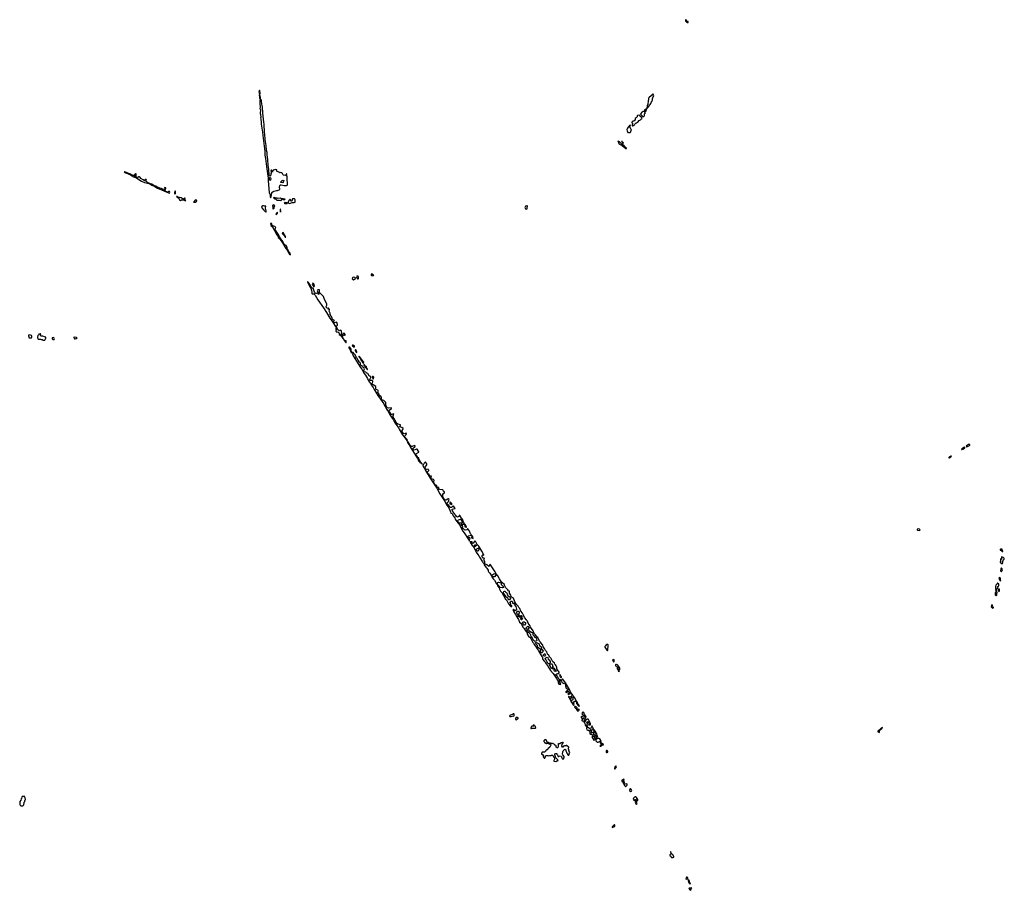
# Model space of a CAD drawing. Extents: x 2701205 to 2963787, y 496209 to 720276.
# Tile 138 of 154: x 2832560 to 2867129, y 607330 to 637910. Entities that reach past the tile are written whole.
import ezdxf

# ---------------------------------------------------------------- set-up
doc = ezdxf.new("R2010")
doc.units = 0

msp = doc.modelspace()

# ---------------------------------------------------------------- linework, layer by layer
at = {"layer": '0CON05XD'}
for points in [[(2856025, 637810), (2856025, 637842), (2856015, 637850), (2855982, 637852), (2855955, 637900), (2855945, 637910), (2855935, 637910), (2855930, 637895), (2855940, 637885), (2855942, 637842), (2855955, 637830), (2855978, 637828), (2855995, 637810), (2856025, 637810)], [(2841005, 635142), (2841012, 635148), (2841013, 635175), (2840996, 635255), (2841006, 635325), (2840988, 635425), (2840975, 635438), (2840961, 635359), (2840975, 635305), (2840964, 635255), (2840980, 635225), (2840980, 635155), (2840993, 635143), (2841005, 635142)], [(2841375, 631670), (2841392, 631695), (2841411, 631815), (2841418, 631842), (2841427, 631853), (2841485, 631891), (2841535, 631894), (2841575, 631907), (2841615, 631908), (2841688, 631942), (2841695, 631965), (2841687, 632025), (2841695, 632088), (2841705, 632104), (2841745, 632105), (2841845, 632088), (2841925, 632083), (2841954, 632095), (2841959, 632105), (2841962, 632205), (2841954, 632265), (2841956, 632385), (2841945, 632416), (2841920, 632455), (2841935, 632470), (2841935, 632490), (2841925, 632490), (2841918, 632472), (2841885, 632440), (2841825, 632448), (2841795, 632470), (2841790, 632505), (2841765, 632530), (2841715, 632538), (2841695, 632530), (2841685, 632532), (2841665, 632552), (2841605, 632580), (2841593, 632593), (2841588, 632635), (2841582, 632642), (2841535, 632650), (2841515, 632630), (2841498, 632632), (2841465, 632618), (2841440, 632605), (2841440, 632565), (2841435, 632560), (2841420, 632575), (2841400, 632625), (2841385, 632622), (2841381, 632615), (2841392, 632582), (2841392, 632515), (2841377, 632485), (2841378, 632452), (2841367, 632433), (2841343, 632413), (2841329, 632419), (2841320, 632445), (2841303, 632655), (2841280, 632805), (2841284, 632855), (2841274, 632934), (2841275, 632995), (2841249, 633165), (2841244, 633245), (2841222, 633315), (2841214, 633485), (2841180, 633705), (2841168, 633892), (2841157, 633947), (2841159, 634029), (2841143, 634155), (2841143, 634243), (2841129, 634305), (2841113, 634525), (2841095, 634625), (2841083, 634853), (2841064, 634945), (2841055, 635055), (2841045, 635088), (2841025, 635110), (2841005, 635112), (2840993, 635077), (2840993, 634963), (2841005, 634835), (2840996, 634786), (2841012, 634745), (2841008, 634615), (2841016, 634576), (2841021, 634485), (2841016, 634455), (2841028, 634418), (2841041, 634315), (2841042, 634245), (2841059, 634095), (2841086, 633965), (2841092, 633845), (2841162, 633275), (2841168, 633155), (2841192, 633035), (2841220, 632755), (2841288, 632345), (2841286, 632255), (2841324, 631835), (2841338, 631778), (2841353, 631753), (2841354, 631684), (2841365, 631670), (2841375, 631670)], [(2854595, 634790), (2854602, 634808), (2854650, 634855), (2854650, 634875), (2854660, 634885), (2854660, 634895), (2854688, 634922), (2854690, 634935), (2854720, 634965), (2854728, 635005), (2854750, 635035), (2854772, 635085), (2854783, 635137), (2854820, 635245), (2854810, 635275), (2854785, 635300), (2854743, 635247), (2854650, 635165), (2854640, 635145), (2854642, 635108), (2854637, 635083), (2854628, 635072), (2854630, 635035), (2854618, 634965), (2854610, 634925), (2854593, 634907), (2854590, 634835), (2854580, 634825), (2854580, 634795), (2854595, 634790)], [(2854535, 634680), (2854558, 634702), (2854560, 634735), (2854570, 634745), (2854568, 634758), (2854555, 634770), (2854545, 634770), (2854535, 634760), (2854515, 634760), (2854500, 634745), (2854500, 634725), (2854490, 634715), (2854512, 634692), (2854525, 634690), (2854535, 634680)], [(2854095, 634180), (2854115, 634190), (2854135, 634210), (2854148, 634212), (2854160, 634245), (2854205, 634290), (2854225, 634290), (2854235, 634300), (2854265, 634310), (2854310, 634365), (2854360, 634395), (2854390, 634425), (2854420, 634435), (2854405, 634473), (2854370, 634500), (2854335, 634540), (2854285, 634556), (2854253, 634547), (2854244, 634535), (2854239, 634501), (2854206, 634464), (2854172, 634445), (2854167, 634403), (2854150, 634365), (2854135, 634350), (2854090, 634345), (2854052, 634305), (2854048, 634295), (2854052, 634282), (2854070, 634275), (2854070, 634225), (2854060, 634215), (2854060, 634195), (2854075, 634180), (2854095, 634180)], [(2854455, 634508), (2854475, 634510), (2854490, 634525), (2854497, 634543), (2854500, 634605), (2854530, 634635), (2854512, 634652), (2854508, 634668), (2854495, 634670), (2854485, 634680), (2854435, 634680), (2854415, 634660), (2854405, 634660), (2854362, 634618), (2854360, 634595), (2854425, 634523), (2854455, 634508)], [(2853945, 633940), (2853955, 633950), (2853995, 633950), (2854008, 633962), (2854017, 633973), (2854020, 634005), (2854040, 634025), (2853988, 634128), (2853972, 634132), (2853960, 634145), (2853978, 634152), (2853998, 634172), (2854000, 634195), (2853992, 634202), (2853975, 634198), (2853963, 634185), (2853948, 634152), (2853925, 634132), (2853896, 634094), (2853878, 634055), (2853882, 634005), (2853895, 633970), (2853915, 633950), (2853935, 633950), (2853945, 633940)], [(2853865, 633383), (2853870, 633385), (2853867, 633395), (2853829, 633419), (2853785, 633480), (2853701, 633541), (2853615, 633618), (2853575, 633646), (2853555, 633650), (2853591, 633561), (2853601, 633551), (2853715, 633486), (2853785, 633430), (2853845, 633390), (2853865, 633383)], [(2853755, 633572), (2853760, 633575), (2853747, 633595), (2853722, 633612), (2853716, 633626), (2853697, 633637), (2853690, 633635), (2853702, 633615), (2853728, 633598), (2853738, 633575), (2853755, 633572)], [(2837815, 631820), (2837826, 631845), (2837815, 631872), (2837802, 631875), (2837765, 631853), (2837690, 631880), (2837674, 631894), (2837658, 631925), (2837688, 631975), (2837690, 631995), (2837685, 632000), (2837645, 632010), (2837640, 632005), (2837633, 631977), (2837650, 631935), (2837636, 631924), (2837615, 631926), (2837526, 631976), (2837479, 631989), (2837370, 632040), (2837345, 632059), (2837307, 632067), (2837195, 632132), (2837152, 632142), (2837125, 632160), (2837064, 632184), (2837000, 632225), (2836997, 632235), (2837009, 632265), (2836995, 632299), (2836975, 632302), (2836961, 632295), (2836954, 632285), (2836953, 632257), (2836945, 632251), (2836890, 632290), (2836815, 632329), (2836787, 632367), (2836758, 632388), (2836745, 632389), (2836705, 632363), (2836613, 632405), (2836602, 632415), (2836605, 632420), (2836638, 632422), (2836650, 632435), (2836653, 632473), (2836645, 632490), (2836635, 632492), (2836608, 632475), (2836580, 632440), (2836545, 632440), (2836459, 632469), (2836426, 632496), (2836355, 632521), (2836310, 632545), (2836245, 632569), (2836235, 632570), (2836232, 632565), (2836281, 632535), (2836452, 632462), (2836564, 632395), (2836675, 632342), (2836835, 632235), (2836941, 632195), (2837052, 632172), (2837130, 632140), (2837200, 632095), (2837300, 632050), (2837394, 631995), (2837615, 631894), (2837782, 631825), (2837815, 631820)], [(2841355, 632264), (2841340, 632275), (2841332, 632312), (2841334, 632356), (2841345, 632378), (2841369, 632359), (2841381, 632335), (2841366, 632274), (2841355, 632264)], [(2841795, 632182), (2841725, 632193), (2841720, 632205), (2841756, 632234), (2841770, 632265), (2841807, 632277), (2841835, 632260), (2841838, 632245), (2841825, 632230), (2841810, 632225), (2841810, 632195), (2841795, 632182)], [(2838015, 631790), (2838027, 631803), (2838032, 631855), (2838032, 631885), (2838025, 631892), (2838012, 631885), (2837992, 631835), (2837993, 631813), (2838002, 631795), (2838015, 631790)], [(2838385, 631550), (2838388, 631555), (2838378, 631558), (2838361, 631595), (2838375, 631650), (2838355, 631642), (2838322, 631615), (2838305, 631610), (2838225, 631647), (2838118, 631678), (2838075, 631700), (2838060, 631700), (2838072, 631685), (2838147, 631637), (2838176, 631585), (2838205, 631556), (2838238, 631582), (2838265, 631588), (2838315, 631582), (2838385, 631550)], [(2838665, 631500), (2838725, 631502), (2838780, 631535), (2838768, 631565), (2838745, 631580), (2838718, 631565), (2838660, 631505), (2838665, 631500)], [(2841725, 631558), (2841735, 631562), (2841758, 631612), (2841775, 631612), (2841802, 631595), (2841825, 631591), (2841865, 631592), (2841872, 631595), (2841875, 631608), (2841813, 631623), (2841755, 631620), (2841715, 631638), (2841625, 631630), (2841595, 631642), (2841535, 631640), (2841525, 631650), (2841515, 631650), (2841510, 631665), (2841495, 631680), (2841488, 631662), (2841470, 631645), (2841512, 631615), (2841545, 631612), (2841588, 631575), (2841635, 631565), (2841686, 631566), (2841725, 631558)], [(2842035, 631456), (2842065, 631462), (2842124, 631486), (2842195, 631488), (2842229, 631501), (2842234, 631515), (2842233, 631555), (2842230, 631585), (2842220, 631610), (2842205, 631617), (2842135, 631618), (2842125, 631600), (2842115, 631540), (2842105, 631532), (2842055, 631598), (2842045, 631598), (2842007, 631563), (2841986, 631505), (2841989, 631479), (2842035, 631456)], [(2841205, 631150), (2841212, 631158), (2841214, 631195), (2841191, 631295), (2841207, 631357), (2841195, 631362), (2841155, 631361), (2841115, 631374), (2841095, 631370), (2841060, 631345), (2841053, 631313), (2841132, 631225), (2841154, 631194), (2841205, 631150)], [(2841465, 631264), (2841488, 631275), (2841500, 631295), (2841495, 631307), (2841473, 631323), (2841479, 631341), (2841517, 631365), (2841495, 631391), (2841475, 631402), (2841443, 631395), (2841430, 631375), (2841448, 631305), (2841445, 631270), (2841465, 631264)], [(2841715, 631150), (2841722, 631205), (2841715, 631250), (2841705, 631250), (2841702, 631225), (2841712, 631202), (2841715, 631150)], [(2841864, 631454), (2841945, 631454), (2841962, 631465), (2841955, 631472), (2841885, 631491), (2841871, 631489), (2841848, 631465), (2841864, 631454)], [(2850345, 631252), (2850373, 631267), (2850382, 631278), (2850380, 631335), (2850390, 631345), (2850390, 631365), (2850365, 631380), (2850355, 631370), (2850315, 631360), (2850290, 631315), (2850314, 631264), (2850345, 631252)], [(2841565, 631060), (2841614, 631115), (2841615, 631140), (2841607, 631147), (2841564, 631105), (2841560, 631065), (2841565, 631060)], [(2842065, 629648), (2842069, 629655), (2842051, 629715), (2842020, 629750), (2841980, 629810), (2841962, 629855), (2841952, 629902), (2841922, 629965), (2841915, 629976), (2841870, 630000), (2841850, 630020), (2841794, 630114), (2841778, 630155), (2841751, 630181), (2841678, 630288), (2841655, 630336), (2841538, 630518), (2841524, 630566), (2841552, 630605), (2841515, 630649), (2841442, 630672), (2841423, 630693), (2841409, 630735), (2841375, 630758), (2841368, 630755), (2841386, 630675), (2841419, 630645), (2841505, 630504), (2841544, 630445), (2841555, 630411), (2841586, 630355), (2841623, 630305), (2841636, 630265), (2841688, 630218), (2841705, 630185), (2841784, 630074), (2841900, 629875), (2841960, 629800), (2841985, 629749), (2842034, 629675), (2842065, 629648)], [(2841895, 630270), (2841900, 630275), (2841880, 630305), (2841878, 630325), (2841860, 630345), (2841845, 630380), (2841805, 630430), (2841785, 630428), (2841780, 630405), (2841840, 630335), (2841865, 630290), (2841885, 630270), (2841895, 630270)], [(2844295, 628770), (2844307, 628783), (2844311, 628799), (2844350, 628825), (2844350, 628845), (2844330, 628860), (2844285, 628867), (2844262, 628858), (2844248, 628845), (2844238, 628805), (2844255, 628780), (2844265, 628780), (2844275, 628770), (2844295, 628770)], [(2844445, 628802), (2844460, 628815), (2844450, 628885), (2844427, 628907), (2844395, 628901), (2844383, 628875), (2844405, 628820), (2844425, 628802), (2844445, 628802)], [(2844985, 628920), (2844990, 628935), (2844975, 628940), (2844945, 628970), (2844935, 628970), (2844925, 628980), (2844900, 628975), (2844900, 628935), (2844915, 628920), (2844985, 628920)], [(2844015, 626562), (2844026, 626574), (2844026, 626625), (2844014, 626634), (2843974, 626644), (2843951, 626661), (2843945, 626689), (2843928, 626698), (2843898, 626775), (2843901, 626805), (2843910, 626820), (2843945, 626836), (2843968, 626825), (2843984, 626826), (2843991, 626835), (2843989, 626855), (2843961, 626891), (2843945, 626898), (2843885, 626846), (2843865, 626843), (2843850, 626850), (2843844, 626864), (2843848, 626875), (2843874, 626905), (2843872, 626915), (2843854, 626935), (2843853, 626975), (2843842, 626995), (2843835, 627002), (2843785, 626984), (2843760, 626990), (2843732, 627022), (2843682, 627122), (2843685, 627155), (2843714, 627185), (2843723, 627205), (2843691, 627271), (2843675, 627288), (2843617, 627263), (2843593, 627263), (2843581, 627271), (2843577, 627285), (2843582, 627308), (2843618, 627345), (2843585, 627351), (2843545, 627379), (2843519, 627465), (2843456, 627554), (2843458, 627605), (2843424, 627675), (2843440, 627715), (2843438, 627725), (2843425, 627740), (2843400, 627735), (2843400, 627755), (2843410, 627765), (2843405, 627780), (2843395, 627780), (2843385, 627770), (2843355, 627777), (2843318, 627815), (2843322, 627838), (2843349, 627881), (2843341, 627925), (2843259, 628085), (2843222, 628185), (2843152, 628255), (2843091, 628331), (2843081, 628375), (2843090, 628420), (2843065, 628424), (2843022, 628418), (2843012, 628408), (2843006, 628385), (2843010, 628360), (2843039, 628345), (2843067, 628307), (2843072, 628275), (2843066, 628254), (2843055, 628252), (2843045, 628260), (2843038, 628285), (2843024, 628304), (2843005, 628304), (2842965, 628288), (2842945, 628289), (2842910, 628335), (2842872, 628445), (2842802, 628502), (2842772, 628572), (2842741, 628611), (2842725, 628647), (2842706, 628666), (2842665, 628710), (2842664, 628696), (2842722, 628582), (2842741, 628531), (2842776, 628476), (2842810, 628395), (2842811, 628335), (2842818, 628315), (2842813, 628293), (2842832, 628282), (2842886, 628276), (2842929, 628239), (2843025, 628075), (2843227, 627787), (2843334, 627624), (2843449, 627429), (2843520, 627330), (2843670, 627095), (2843669, 627075), (2843655, 627058), (2843654, 627045), (2843666, 627025), (2843663, 626975), (2843672, 626955), (2843695, 626940), (2843735, 626942), (2843765, 626918), (2843777, 626895), (2843774, 626854), (2843837, 626817), (2843905, 626717), (2843923, 626703), (2843935, 626668), (2843995, 626580), (2844015, 626562)], [(2842885, 628522), (2842910, 628545), (2842910, 628555), (2842885, 628628), (2842875, 628642), (2842855, 628650), (2842832, 628605), (2842871, 628551), (2842875, 628530), (2842885, 628522)], [(2832975, 626740), (2832987, 626763), (2832990, 626785), (2832987, 626797), (2832970, 626815), (2832905, 626837), (2832874, 626826), (2832872, 626805), (2832895, 626740), (2832975, 626740)], [(2833445, 626652), (2833482, 626728), (2833480, 626755), (2833436, 626776), (2833375, 626792), (2833315, 626790), (2833290, 626815), (2833290, 626835), (2833298, 626845), (2833285, 626870), (2833275, 626870), (2833265, 626860), (2833235, 626860), (2833220, 626845), (2833220, 626835), (2833202, 626815), (2833187, 626755), (2833187, 626735), (2833205, 626692), (2833215, 626688), (2833285, 626688), (2833315, 626672), (2833345, 626678), (2833385, 626658), (2833445, 626652)], [(2833765, 626678), (2833782, 626695), (2833773, 626723), (2833755, 626740), (2833735, 626748), (2833705, 626738), (2833705, 626700), (2833728, 626678), (2833765, 626678)], [(2834505, 626702), (2834547, 626713), (2834580, 626735), (2834559, 626749), (2834468, 626762), (2834460, 626755), (2834462, 626745), (2834483, 626703), (2834505, 626702)], [(2846165, 623110), (2846175, 623140), (2846145, 623190), (2846099, 623239), (2846083, 623283), (2846093, 623305), (2846130, 623345), (2846142, 623375), (2846125, 623383), (2846055, 623362), (2846030, 623375), (2846002, 623422), (2845987, 623465), (2845993, 623485), (2846023, 623525), (2846028, 623545), (2845976, 623586), (2845910, 623615), (2845908, 623625), (2845932, 623665), (2845928, 623685), (2845835, 623706), (2845781, 623755), (2845766, 623795), (2845745, 623836), (2845714, 623874), (2845666, 623975), (2845669, 623995), (2845688, 624025), (2845698, 624058), (2845685, 624062), (2845625, 624043), (2845605, 624046), (2845576, 624076), (2845562, 624115), (2845532, 624152), (2845526, 624175), (2845534, 624196), (2845610, 624255), (2845619, 624265), (2845615, 624277), (2845505, 624267), (2845478, 624278), (2845443, 624313), (2845420, 624385), (2845409, 624459), (2845345, 624530), (2845295, 624547), (2845279, 624559), (2845260, 624595), (2845261, 624641), (2845255, 624660), (2845180, 624720), (2845171, 624775), (2845134, 624815), (2845149, 624865), (2845148, 624885), (2845133, 624903), (2845070, 624925), (2845064, 624945), (2845068, 625005), (2845062, 625022), (2844972, 625082), (2844939, 625115), (2844939, 625141), (2844960, 625195), (2844954, 625215), (2844925, 625231), (2844875, 625236), (2844856, 625246), (2844854, 625275), (2844887, 625345), (2844890, 625370), (2844869, 625389), (2844825, 625392), (2844821, 625415), (2844796, 625466), (2844782, 625478), (2844742, 625492), (2844715, 625528), (2844665, 625542), (2844643, 625563), (2844639, 625585), (2844654, 625615), (2844661, 625645), (2844656, 625675), (2844592, 625712), (2844579, 625755), (2844545, 625765), (2844527, 625777), (2844521, 625795), (2844528, 625835), (2844521, 625851), (2844504, 625874), (2844470, 625895), (2844467, 625927), (2844434, 625955), (2844420, 626010), (2844379, 626035), (2844371, 626075), (2844355, 626098), (2844346, 626125), (2844290, 626185), (2844271, 626215), (2844216, 626236), (2844197, 626275), (2844196, 626335), (2844156, 626406), (2844145, 626411), (2844115, 626410), (2844110, 626405), (2844115, 626388), (2844135, 626345), (2844173, 626285), (2844178, 626255), (2844207, 626227), (2844240, 626175), (2844266, 626105), (2844292, 626072), (2844329, 626005), (2844390, 625920), (2844526, 625695), (2844568, 625638), (2844655, 625479), (2844702, 625422), (2844771, 625311), (2844804, 625225), (2844878, 625128), (2844895, 625085), (2844970, 624990), (2845000, 624925), (2845029, 624889), (2845135, 624711), (2845232, 624578), (2845340, 624415), (2845365, 624360), (2845414, 624285), (2845444, 624225), (2845483, 624173), (2845528, 624075), (2845571, 624021), (2845632, 623915), (2845671, 623865), (2845730, 623755), (2845775, 623687), (2845860, 623580), (2845887, 623527), (2846003, 623333), (2846130, 623170), (2846152, 623128), (2846165, 623110)], [(2844305, 626407), (2844315, 626418), (2844317, 626433), (2844309, 626455), (2844265, 626480), (2844245, 626481), (2844236, 626465), (2844241, 626455), (2844305, 626407)], [(2844395, 626221), (2844402, 626235), (2844375, 626303), (2844355, 626312), (2844341, 626309), (2844334, 626285), (2844344, 626265), (2844371, 626235), (2844395, 626221)], [(2844635, 625830), (2844637, 625875), (2844632, 625895), (2844591, 625941), (2844525, 626038), (2844475, 626087), (2844470, 626075), (2844474, 626055), (2844502, 626032), (2844547, 625945), (2844578, 625918), (2844609, 625855), (2844635, 625830)], [(2844775, 625620), (2844775, 625635), (2844751, 625671), (2844739, 625715), (2844725, 625725), (2844687, 625737), (2844675, 625779), (2844655, 625802), (2844645, 625802), (2844643, 625775), (2844655, 625756), (2844680, 625740), (2844701, 625695), (2844739, 625659), (2844765, 625620), (2844775, 625620)], [(2844975, 625291), (2844982, 625298), (2844995, 625355), (2844965, 625377), (2844944, 625376), (2844939, 625365), (2844955, 625312), (2844964, 625295), (2844975, 625291)], [(2846685, 622300), (2846690, 622315), (2846631, 622381), (2846587, 622457), (2846577, 622485), (2846577, 622517), (2846543, 622533), (2846522, 622552), (2846505, 622589), (2846488, 622608), (2846474, 622645), (2846478, 622662), (2846490, 622675), (2846576, 622724), (2846576, 622735), (2846555, 622772), (2846515, 622820), (2846495, 622828), (2846465, 622819), (2846415, 622790), (2846387, 622797), (2846374, 622814), (2846378, 622855), (2846434, 622905), (2846446, 622925), (2846442, 622942), (2846425, 622950), (2846345, 622922), (2846314, 622924), (2846285, 622958), (2846248, 622988), (2846210, 623065), (2846185, 623082), (2846180, 623080), (2846177, 623065), (2846191, 623035), (2846232, 622982), (2846283, 622883), (2846356, 622775), (2846471, 622591), (2846527, 622497), (2846545, 622448), (2846565, 622416), (2846599, 622389), (2846612, 622355), (2846659, 622329), (2846685, 622300)], [(2865801, 622911), (2865835, 622914), (2865905, 622952), (2865914, 622965), (2865916, 622986), (2865875, 622990), (2865800, 622945), (2865793, 622925), (2865801, 622911)], [(2865635, 622813), (2865675, 622828), (2865735, 622864), (2865747, 622875), (2865748, 622888), (2865735, 622892), (2865702, 622885), (2865638, 622835), (2865620, 622815), (2865635, 622813)], [(2848355, 619610), (2848356, 619645), (2848373, 619695), (2848365, 619706), (2848314, 619724), (2848300, 619745), (2848300, 619765), (2848318, 619782), (2848412, 619808), (2848418, 619815), (2848391, 619851), (2848376, 619895), (2848334, 619975), (2848295, 620027), (2848285, 620028), (2848271, 619999), (2848254, 619986), (2848205, 619983), (2848175, 619992), (2848136, 620026), (2848112, 620075), (2848109, 620095), (2848116, 620136), (2848075, 620143), (2848058, 620155), (2848054, 620175), (2848075, 620189), (2848124, 620194), (2848156, 620186), (2848174, 620174), (2848184, 620115), (2848192, 620102), (2848236, 620084), (2848246, 620084), (2848251, 620095), (2848215, 620170), (2848182, 620202), (2848144, 620264), (2848105, 620364), (2848072, 620402), (2848013, 620493), (2847995, 620512), (2847985, 620510), (2847974, 620465), (2847935, 620433), (2847896, 620455), (2847869, 620499), (2847838, 620525), (2847828, 620565), (2847800, 620570), (2847785, 620585), (2847738, 620695), (2847748, 620712), (2847785, 620730), (2847845, 620740), (2847839, 620765), (2847785, 620828), (2847763, 620827), (2847715, 620778), (2847685, 620771), (2847657, 620795), (2847626, 620846), (2847573, 620893), (2847564, 620915), (2847566, 620935), (2847627, 620995), (2847630, 621005), (2847628, 621035), (2847633, 621055), (2847629, 621075), (2847618, 621088), (2847605, 621086), (2847555, 621051), (2847525, 621039), (2847479, 621059), (2847433, 621123), (2847414, 621186), (2847420, 621255), (2847473, 621287), (2847480, 621305), (2847467, 621335), (2847444, 621354), (2847415, 621400), (2847300, 621410), (2847277, 621445), (2847270, 621475), (2847214, 621484), (2847204, 621505), (2847201, 621545), (2847141, 621571), (2847128, 621605), (2847103, 621643), (2847100, 621675), (2847112, 621725), (2847105, 621742), (2847087, 621757), (2847013, 621783), (2847002, 621792), (2847001, 621825), (2847017, 621877), (2846975, 621872), (2846960, 621880), (2846949, 621899), (2846936, 621945), (2846903, 621963), (2846878, 621998), (2846880, 622030), (2846920, 622075), (2846920, 622085), (2846900, 622105), (2846897, 622117), (2846845, 622113), (2846824, 622124), (2846787, 622175), (2846791, 622195), (2846860, 622275), (2846854, 622304), (2846825, 622358), (2846805, 622372), (2846795, 622370), (2846786, 622354), (2846762, 622335), (2846735, 622290), (2846712, 622278), (2846708, 622265), (2846735, 622197), (2846774, 622154), (2846813, 622073), (2846975, 621801), (2846996, 621776), (2847016, 621735), (2847201, 621451), (2847308, 621255), (2847497, 620977), (2847536, 620895), (2847622, 620765), (2847681, 620621), (2847699, 620575), (2847741, 620561), (2847761, 620541), (2847784, 620485), (2847832, 620415), (2847853, 620363), (2847905, 620287), (2848011, 620151), (2848108, 619958), (2848161, 619885), (2848315, 619647), (2848345, 619610), (2848355, 619610)], [(2865195, 622524), (2865252, 622555), (2865278, 622578), (2865255, 622582), (2865205, 622558), (2865180, 622535), (2865180, 622525), (2865195, 622524)], [(2847725, 620880), (2847738, 620895), (2847725, 620922), (2847700, 620955), (2847675, 620968), (2847664, 620935), (2847665, 620900), (2847725, 620880)], [(2848003, 620223), (2847970, 620250), (2847959, 620269), (2847947, 620315), (2847951, 620329), (2847961, 620339), (2848033, 620363), (2848050, 620350), (2848086, 620296), (2848099, 620251), (2848094, 620236), (2848085, 620231), (2848025, 620224), (2848003, 620223)], [(2864155, 619967), (2864168, 619982), (2864171, 619995), (2864157, 620017), (2864105, 620024), (2864074, 620015), (2864073, 619995), (2864084, 619985), (2864155, 619967)], [(2848865, 618800), (2848886, 618824), (2848896, 618855), (2848891, 618881), (2848864, 618914), (2848856, 618935), (2848877, 618987), (2848866, 618996), (2848826, 618996), (2848794, 619055), (2848800, 619090), (2848815, 619112), (2848832, 619112), (2848855, 619100), (2848856, 619115), (2848836, 619136), (2848829, 619165), (2848786, 619246), (2848675, 619417), (2848622, 619482), (2848575, 619567), (2848545, 619602), (2848535, 619600), (2848498, 619532), (2848465, 619511), (2848444, 619524), (2848441, 619565), (2848435, 619570), (2848415, 619575), (2848388, 619572), (2848377, 619565), (2848378, 619555), (2848405, 619500), (2848451, 619445), (2848467, 619415), (2848492, 619395), (2848517, 619357), (2848536, 619306), (2848587, 619207), (2848646, 619126), (2848680, 619080), (2848707, 619027), (2848810, 618870), (2848820, 618845), (2848865, 618800)], [(2848485, 619692), (2848455, 619772), (2848435, 619790), (2848425, 619710), (2848485, 619692)], [(2848544, 619396), (2848510, 619400), (2848504, 619414), (2848514, 619446), (2848525, 619456), (2848555, 619467), (2848600, 619465), (2848602, 619455), (2848597, 619445), (2848555, 619401), (2848544, 619396)], [(2848655, 619243), (2848635, 619244), (2848610, 619260), (2848592, 619282), (2848590, 619300), (2848610, 619330), (2848655, 619352), (2848674, 619354), (2848683, 619345), (2848684, 619325), (2848670, 619265), (2848655, 619243)], [(2867075, 619230), (2867080, 619245), (2867060, 619265), (2867055, 619310), (2866995, 619310), (2866982, 619298), (2866982, 619282), (2867028, 619278), (2867032, 619252), (2867052, 619232), (2867075, 619230)], [(2851815, 614218), (2851835, 614224), (2851915, 614239), (2851938, 614232), (2851938, 614245), (2851903, 614303), (2851866, 614386), (2851721, 614615), (2851625, 614747), (2851615, 614747), (2851585, 614714), (2851565, 614709), (2851492, 614742), (2851478, 614778), (2851443, 614823), (2851434, 614865), (2851379, 614889), (2851379, 614905), (2851414, 614936), (2851455, 614940), (2851489, 614951), (2851498, 614972), (2851497, 614995), (2851436, 615075), (2851418, 615115), (2851420, 615165), (2851396, 615215), (2851366, 615245), (2851349, 615275), (2851333, 615323), (2851275, 615361), (2851263, 615375), (2851218, 615468), (2851172, 615515), (2851125, 615603), (2851105, 615616), (2851095, 615631), (2851079, 615665), (2851072, 615702), (2851025, 615749), (2850983, 615823), (2850933, 615885), (2850924, 615916), (2850930, 615945), (2850915, 615950), (2850900, 615965), (2850848, 616045), (2850813, 616083), (2850746, 616206), (2850718, 616235), (2850669, 616309), (2850624, 616355), (2850599, 616405), (2850589, 616445), (2850495, 616573), (2850479, 616615), (2850409, 616719), (2850385, 616780), (2850362, 616805), (2850349, 616835), (2850286, 616915), (2850258, 616975), (2850231, 617015), (2850215, 617064), (2850155, 617133), (2850148, 617165), (2850128, 617195), (2850121, 617225), (2850084, 617264), (2850056, 617315), (2850004, 617374), (2849941, 617461), (2849896, 617595), (2849855, 617620), (2849817, 617655), (2849801, 617695), (2849756, 617765), (2849755, 617832), (2849725, 617853), (2849702, 617882), (2849672, 617902), (2849626, 617955), (2849591, 618025), (2849576, 618075), (2849535, 618101), (2849516, 618125), (2849481, 618151), (2849411, 618275), (2849349, 618379), (2849286, 618446), (2849255, 618513), (2849091, 618761), (2849075, 618773), (2849061, 618769), (2849047, 618713), (2849035, 618702), (2849014, 618714), (2848965, 618758), (2848875, 618792), (2848865, 618780), (2848867, 618765), (2848925, 618676), (2848961, 618641), (2849006, 618576), (2849010, 618545), (2849025, 618517), (2849062, 618472), (2849085, 618430), (2849125, 618380), (2849168, 618425), (2849205, 618447), (2849236, 618456), (2849259, 618449), (2849273, 618435), (2849274, 618405), (2849225, 618343), (2849195, 618338), (2849135, 618360), (2849137, 618345), (2849155, 618311), (2849185, 618274), (2849226, 618225), (2849274, 618145), (2849292, 618102), (2849328, 618068), (2849339, 618019), (2849398, 617958), (2849404, 617905), (2849421, 617881), (2849439, 617839), (2849488, 617785), (2849621, 617555), (2849648, 617528), (2849725, 617397), (2849780, 617320), (2849805, 617299), (2849832, 617298), (2849836, 617304), (2849839, 617325), (2849806, 617346), (2849793, 617365), (2849803, 617415), (2849779, 617429), (2849772, 617445), (2849779, 617461), (2849811, 617489), (2849835, 617489), (2849859, 617465), (2849864, 617445), (2849860, 617425), (2849866, 617416), (2849915, 617414), (2849927, 617407), (2849921, 617365), (2849979, 617299), (2850004, 617206), (2850003, 617177), (2849955, 617149), (2849922, 617172), (2849895, 617202), (2849891, 617199), (2849884, 617186), (2849886, 617175), (2849914, 617114), (2849973, 617023), (2849992, 616972), (2850076, 616845), (2850112, 616745), (2850155, 616714), (2850180, 616680), (2850228, 616575), (2850265, 616543), (2850330, 616435), (2850358, 616408), (2850373, 616375), (2850378, 616325), (2850441, 616235), (2850477, 616207), (2850502, 616172), (2850544, 616104), (2850575, 616036), (2850603, 616005), (2850622, 615962), (2850657, 615917), (2850698, 615868), (2850725, 615807), (2850761, 615765), (2850818, 615655), (2850838, 615635), (2850852, 615602), (2850897, 615547), (2850912, 615515), (2850913, 615475), (2850931, 615441), (2850975, 615374), (2851014, 615345), (2851046, 615285), (2851111, 615191), (2851126, 615155), (2851166, 615115), (2851198, 615055), (2851285, 614945), (2851404, 614764), (2851425, 614722), (2851461, 614681), (2851468, 614665), (2851460, 614635), (2851494, 614575), (2851515, 614566), (2851558, 614562), (2851546, 614576), (2851544, 614606), (2851509, 614665), (2851490, 614680), (2851497, 614703), (2851515, 614710), (2851535, 614696), (2851585, 614679), (2851595, 614635), (2851635, 614602), (2851645, 614598), (2851675, 614604), (2851699, 614589), (2851724, 614545), (2851723, 614515), (2851737, 614475), (2851740, 614440), (2851789, 614409), (2851809, 614375), (2851804, 614346), (2851775, 614336), (2851733, 614307), (2851730, 614295), (2851745, 614280), (2851805, 614317), (2851835, 614310), (2851856, 614275), (2851857, 614255), (2851820, 614245), (2851808, 614225), (2851815, 614218)], [(2867065, 618810), (2867077, 618827), (2867070, 618875), (2867090, 618895), (2867090, 618925), (2867121, 618965), (2867129, 618985), (2867115, 619013), (2867045, 619040), (2867032, 619028), (2867027, 619013), (2867027, 618987), (2867038, 618962), (2867025, 618960), (2867005, 618970), (2866990, 618965), (2866990, 618875), (2866982, 618868), (2866980, 618855), (2867023, 618813), (2867065, 618810)], [(2867035, 618520), (2867040, 618545), (2867062, 618585), (2867050, 618625), (2867028, 618648), (2867015, 618650), (2867010, 618635), (2867020, 618625), (2867010, 618615), (2867000, 618555), (2867010, 618545), (2867010, 618535), (2867035, 618520)], [(2849515, 617954), (2849425, 617962), (2849412, 617972), (2849400, 618005), (2849371, 618031), (2849350, 618060), (2849338, 618125), (2849344, 618146), (2849365, 618152), (2849462, 618132), (2849464, 618075), (2849516, 618025), (2849549, 617975), (2849546, 617964), (2849515, 617954)], [(2866855, 617840), (2866870, 617855), (2866867, 617877), (2866860, 617885), (2866908, 617965), (2866900, 618005), (2866920, 618015), (2866940, 618035), (2866932, 618095), (2866895, 618118), (2866883, 618117), (2866873, 618107), (2866865, 618070), (2866828, 618045), (2866820, 618005), (2866820, 617995), (2866830, 617985), (2866828, 617972), (2866820, 617965), (2866820, 617945), (2866830, 617935), (2866822, 617885), (2866830, 617865), (2866855, 617840)], [(2866995, 618200), (2867008, 618215), (2867000, 618235), (2867000, 618265), (2866980, 618305), (2866955, 618312), (2866942, 618295), (2866944, 618274), (2866962, 618232), (2866970, 618225), (2866970, 618210), (2866995, 618200)], [(2849745, 617529), (2849727, 617537), (2849704, 617575), (2849659, 617609), (2849645, 617636), (2849578, 617718), (2849559, 617759), (2849547, 617805), (2849553, 617827), (2849585, 617836), (2849604, 617834), (2849620, 617810), (2849654, 617795), (2849676, 617745), (2849695, 617675), (2849769, 617639), (2849790, 617575), (2849755, 617533), (2849745, 617529)], [(2866845, 617673), (2866870, 617695), (2866871, 617721), (2866860, 617755), (2866875, 617770), (2866880, 617785), (2866880, 617805), (2866855, 617820), (2866845, 617810), (2866822, 617808), (2866808, 617765), (2866813, 617705), (2866845, 617673)], [(2866935, 617830), (2866955, 617832), (2866960, 617845), (2866950, 617865), (2866958, 617875), (2866957, 617907), (2866935, 617910), (2866920, 617895), (2866920, 617845), (2866935, 617830)], [(2850105, 616919), (2850066, 616965), (2850058, 616985), (2850062, 617005), (2850025, 617035), (2850010, 617075), (2850014, 617106), (2850040, 617130), (2850065, 617138), (2850085, 617126), (2850092, 617112), (2850098, 617075), (2850078, 617015), (2850103, 616995), (2850115, 616968), (2850125, 616964), (2850175, 616987), (2850192, 616975), (2850195, 616955), (2850188, 616932), (2850165, 616923), (2850105, 616919)], [(2866715, 617242), (2866745, 617250), (2866747, 617267), (2866725, 617290), (2866700, 617355), (2866685, 617360), (2866663, 617283), (2866715, 617242)], [(2850185, 616827), (2850164, 616835), (2850154, 616865), (2850180, 616900), (2850205, 616908), (2850212, 616885), (2850195, 616838), (2850185, 616827)], [(2850285, 616638), (2850265, 616641), (2850252, 616655), (2850222, 616725), (2850223, 616747), (2850231, 616759), (2850275, 616766), (2850284, 616754), (2850320, 616735), (2850317, 616685), (2850285, 616638)], [(2850655, 616072), (2850629, 616079), (2850600, 616100), (2850557, 616207), (2850523, 616235), (2850506, 616305), (2850484, 616324), (2850466, 616356), (2850420, 616390), (2850392, 616432), (2850382, 616472), (2850384, 616504), (2850347, 616517), (2850342, 616548), (2850385, 616602), (2850395, 616606), (2850432, 616565), (2850432, 616538), (2850413, 616505), (2850440, 616460), (2850525, 616400), (2850560, 616390), (2850578, 616355), (2850576, 616315), (2850585, 616289), (2850595, 616278), (2850619, 616269), (2850630, 616230), (2850673, 616213), (2850687, 616197), (2850713, 616107), (2850703, 616097), (2850655, 616072)], [(2850853, 615797), (2850835, 615802), (2850742, 615872), (2850736, 615895), (2850739, 615925), (2850682, 615982), (2850670, 616025), (2850675, 616039), (2850695, 616039), (2850786, 615995), (2850810, 615930), (2850857, 615897), (2850870, 615880), (2850875, 615825), (2850865, 615801), (2850853, 615797)], [(2850875, 615672), (2850865, 615678), (2850845, 615715), (2850842, 615758), (2850867, 615783), (2850905, 615783), (2850941, 615735), (2850942, 615725), (2850932, 615708), (2850895, 615674), (2850875, 615672)], [(2853195, 615748), (2853205, 615750), (2853218, 615948), (2853206, 615966), (2853161, 615969), (2853145, 615958), (2853126, 615914), (2853107, 615895), (2853108, 615865), (2853175, 615760), (2853195, 615748)], [(2850995, 615552), (2850973, 615553), (2850939, 615595), (2850953, 615617), (2850985, 615632), (2850995, 615631), (2851005, 615620), (2851016, 615585), (2851010, 615565), (2850995, 615552)], [(2851125, 615287), (2851097, 615307), (2851067, 615375), (2851043, 615403), (2851032, 615432), (2851010, 615455), (2851010, 615475), (2851034, 615496), (2851075, 615514), (2851098, 615508), (2851108, 615495), (2851115, 615454), (2851152, 615422), (2851185, 615365), (2851190, 615345), (2851186, 615325), (2851155, 615290), (2851125, 615287)], [(2853415, 615342), (2853425, 615350), (2853430, 615365), (2853430, 615425), (2853425, 615437), (2853390, 615430), (2853370, 615415), (2853415, 615342)], [(2851375, 615018), (2851338, 615025), (2851326, 615045), (2851329, 615085), (2851324, 615094), (2851265, 615104), (2851224, 615135), (2851199, 615195), (2851169, 615229), (2851168, 615245), (2851182, 615268), (2851225, 615287), (2851239, 615285), (2851254, 615274), (2851273, 615197), (2851259, 615155), (2851264, 615145), (2851280, 615140), (2851315, 615149), (2851327, 615145), (2851341, 615125), (2851351, 615091), (2851398, 615035), (2851395, 615024), (2851375, 615018)], [(2853615, 615010), (2853620, 615015), (2853610, 615035), (2853610, 615065), (2853628, 615085), (2853632, 615132), (2853588, 615205), (2853563, 615233), (2853515, 615262), (2853495, 615258), (2853482, 615245), (2853483, 615225), (2853491, 615211), (2853505, 615193), (2853561, 615171), (2853572, 615155), (2853567, 615133), (2853535, 615130), (2853535, 615112), (2853545, 615100), (2853565, 615092), (2853585, 615098), (2853597, 615087), (2853598, 615072), (2853585, 615060), (2853575, 615060), (2853568, 615045), (2853570, 615035), (2853575, 615028), (2853615, 615010)], [(2851585, 614803), (2851588, 614825), (2851576, 614845), (2851555, 614865), (2851535, 614903), (2851525, 614913), (2851519, 614911), (2851511, 614875), (2851532, 614825), (2851555, 614804), (2851585, 614803)], [(2852205, 613792), (2852210, 613805), (2852206, 613815), (2852192, 613845), (2852159, 613885), (2852134, 613955), (2852101, 613991), (2852045, 614094), (2851991, 614161), (2851965, 614212), (2851942, 614228), (2851947, 614165), (2851940, 614145), (2851875, 614110), (2851862, 614112), (2851840, 614135), (2851830, 614135), (2851828, 614125), (2851851, 614091), (2851882, 614022), (2851898, 614008), (2851913, 613965), (2851959, 613899), (2851977, 613855), (2852006, 613834), (2852015, 613838), (2852024, 613865), (2852016, 613886), (2851982, 613915), (2851988, 613935), (2852051, 613969), (2852075, 613974), (2852087, 613967), (2852104, 613935), (2852108, 613895), (2852115, 613880), (2852155, 613830), (2852205, 613792)], [(2851927, 613997), (2851912, 614002), (2851899, 614045), (2851944, 614116), (2851965, 614122), (2851984, 614095), (2851977, 614057), (2851982, 614035), (2851978, 614025), (2851945, 614002), (2851927, 613997)], [(2852155, 613628), (2852175, 613630), (2852197, 613655), (2852199, 613679), (2852185, 613690), (2852155, 613681), (2852134, 613684), (2852127, 613695), (2852127, 613737), (2852101, 613775), (2852065, 613791), (2852042, 613788), (2852047, 613755), (2852100, 613705), (2852135, 613645), (2852155, 613628)], [(2849785, 613430), (2849815, 613435), (2849885, 613460), (2849908, 613452), (2849920, 613465), (2849918, 613518), (2849905, 613530), (2849885, 613530), (2849870, 613515), (2849767, 613473), (2849759, 613455), (2849772, 613435), (2849785, 613430)], [(2850005, 613320), (2850032, 613348), (2850045, 613350), (2850058, 613362), (2850058, 613388), (2850045, 613390), (2850035, 613400), (2849995, 613400), (2849982, 613388), (2849980, 613375), (2849970, 613365), (2849970, 613335), (2850005, 613320)], [(2852735, 612601), (2852743, 612615), (2852730, 612645), (2852735, 612652), (2852765, 612634), (2852784, 612645), (2852778, 612668), (2852733, 612723), (2852735, 612735), (2852762, 612765), (2852723, 612803), (2852710, 612870), (2852656, 612856), (2852633, 612863), (2852646, 612894), (2852644, 612905), (2852598, 612945), (2852600, 612955), (2852615, 612970), (2852665, 612981), (2852700, 612970), (2852717, 612907), (2852710, 612870), (2852749, 612869), (2852778, 612848), (2852796, 612826), (2852799, 612815), (2852792, 612795), (2852768, 612765), (2852796, 612705), (2852825, 612676), (2852845, 612670), (2852854, 612695), (2852834, 612765), (2852825, 612822), (2852741, 612955), (2852713, 612983), (2852682, 613042), (2852675, 613072), (2852655, 613097), (2852645, 613090), (2852603, 612997), (2852585, 612996), (2852565, 613009), (2852535, 613041), (2852510, 613050), (2852502, 613062), (2852500, 613110), (2852477, 613145), (2852503, 613185), (2852500, 613195), (2852468, 613215), (2852462, 613225), (2852515, 613256), (2852522, 613252), (2852544, 613215), (2852549, 613195), (2852532, 613142), (2852606, 613144), (2852606, 613175), (2852550, 613280), (2852536, 613325), (2852514, 613344), (2852505, 613347), (2852485, 613339), (2852426, 613295), (2852428, 613265), (2852417, 613255), (2852403, 613253), (2852380, 613260), (2852377, 613275), (2852398, 613312), (2852410, 613370), (2852451, 613415), (2852442, 613445), (2852394, 613505), (2852363, 613573), (2852345, 613587), (2852335, 613587), (2852311, 613559), (2852300, 613525), (2852326, 613485), (2852379, 613469), (2852392, 613445), (2852392, 613425), (2852377, 613413), (2852365, 613413), (2852285, 613431), (2852277, 613425), (2852270, 613405), (2852270, 613395), (2852284, 613384), (2852315, 613360), (2852335, 613373), (2852353, 613365), (2852352, 613355), (2852317, 613343), (2852298, 613305), (2852301, 613291), (2852305, 613284), (2852354, 613274), (2852370, 613260), (2852379, 613225), (2852406, 613196), (2852414, 613135), (2852450, 613095), (2852452, 613072), (2852465, 613070), (2852472, 613055), (2852461, 613015), (2852477, 612967), (2852505, 612951), (2852535, 612952), (2852575, 612920), (2852580, 612885), (2852573, 612877), (2852576, 612835), (2852584, 612814), (2852595, 612809), (2852625, 612823), (2852635, 612820), (2852682, 612775), (2852688, 612732), (2852680, 612725), (2852655, 612723), (2852646, 612705), (2852687, 612667), (2852715, 612603), (2852735, 612601)], [(2850525, 613010), (2850545, 613030), (2850615, 613030), (2850625, 613020), (2850668, 613022), (2850680, 613035), (2850670, 613085), (2850648, 613108), (2850632, 613112), (2850628, 613128), (2850600, 613140), (2850600, 613115), (2850610, 613105), (2850598, 613092), (2850575, 613090), (2850555, 613110), (2850533, 613087), (2850508, 613032), (2850500, 613025), (2850502, 613012), (2850525, 613010)], [(2862745, 612878), (2862752, 612938), (2862772, 612968), (2862829, 613015), (2862850, 613045), (2862810, 613025), (2862689, 612915), (2862686, 612905), (2862692, 612895), (2862745, 612878)], [(2851385, 611860), (2851415, 611880), (2851445, 611880), (2851460, 611895), (2851450, 611905), (2851450, 611915), (2851390, 611975), (2851388, 611988), (2851370, 612005), (2851370, 612035), (2851360, 612045), (2851360, 612065), (2851350, 612075), (2851352, 612118), (2851385, 612140), (2851415, 612130), (2851420, 612115), (2851442, 612092), (2851465, 612030), (2851485, 612030), (2851505, 612050), (2851565, 612040), (2851587, 612017), (2851592, 611985), (2851610, 611955), (2851610, 611945), (2851635, 611940), (2851680, 611985), (2851680, 612035), (2851630, 612085), (2851622, 612115), (2851627, 612193), (2851641, 612229), (2851705, 612290), (2851730, 612265), (2851730, 612235), (2851760, 612185), (2851770, 612145), (2851790, 612125), (2851792, 612102), (2851815, 612080), (2851835, 612080), (2851850, 612095), (2851853, 612127), (2851867, 612153), (2851870, 612175), (2851850, 612205), (2851850, 612235), (2851840, 612245), (2851840, 612275), (2851830, 612285), (2851830, 612335), (2851840, 612345), (2851840, 612355), (2851815, 612380), (2851805, 612380), (2851755, 612420), (2851745, 612420), (2851735, 612410), (2851715, 612410), (2851705, 612400), (2851685, 612400), (2851675, 612390), (2851655, 612390), (2851628, 612362), (2851612, 612362), (2851590, 612395), (2851590, 612415), (2851610, 612435), (2851610, 612465), (2851628, 612482), (2851630, 612495), (2851640, 612505), (2851638, 612518), (2851625, 612530), (2851615, 612520), (2851605, 612520), (2851595, 612510), (2851575, 612510), (2851525, 612480), (2851485, 612480), (2851472, 612488), (2851460, 612475), (2851460, 612465), (2851470, 612455), (2851467, 612393), (2851450, 612345), (2851438, 612332), (2851425, 612330), (2851400, 612355), (2851400, 612395), (2851390, 612405), (2851388, 612418), (2851352, 612432), (2851348, 612448), (2851292, 612472), (2851288, 612488), (2851275, 612490), (2851265, 612500), (2851255, 612490), (2851205, 612490), (2851195, 612500), (2851155, 612500), (2851125, 612520), (2851095, 612520), (2851082, 612532), (2851080, 612545), (2851070, 612555), (2851070, 612575), (2851060, 612585), (2851060, 612595), (2851040, 612615), (2850995, 612620), (2850988, 612612), (2850980, 612605), (2850978, 612592), (2850960, 612575), (2850960, 612555), (2850970, 612545), (2850972, 612532), (2850988, 612528), (2850992, 612512), (2851005, 612510), (2851015, 612500), (2851035, 612500), (2851045, 612490), (2851055, 612490), (2851065, 612500), (2851115, 612500), (2851135, 612480), (2851145, 612480), (2851175, 612460), (2851198, 612458), (2851210, 612445), (2851210, 612425), (2851170, 612355), (2851100, 612295), (2851098, 612282), (2851078, 612262), (2851055, 612260), (2851035, 612240), (2851019, 612211), (2850985, 612180), (2850902, 612178), (2850890, 612165), (2850890, 612145), (2850880, 612135), (2850882, 612122), (2850927, 612087), (2850950, 612055), (2850950, 612035), (2850940, 612025), (2850940, 612015), (2850950, 612005), (2850952, 611992), (2850968, 611988), (2850975, 611970), (2850998, 611972), (2851010, 612005), (2851020, 612015), (2851020, 612045), (2851045, 612070), (2851085, 612070), (2851105, 612060), (2851135, 612058), (2851175, 612060), (2851185, 612070), (2851215, 612070), (2851225, 612080), (2851268, 612078), (2851288, 612058), (2851302, 612022), (2851340, 611985), (2851340, 611935), (2851310, 611885), (2851312, 611862), (2851385, 611860)], [(2852835, 612534), (2852865, 612534), (2852935, 612574), (2852952, 612572), (2852965, 612550), (2852975, 612560), (2852954, 612615), (2852929, 612649), (2852907, 612667), (2852848, 612662), (2852835, 612648), (2852799, 612631), (2852790, 612620), (2852793, 612583), (2852813, 612553), (2852835, 612534)], [(2852945, 612388), (2852965, 612392), (2852991, 612405), (2853025, 612438), (2853055, 612442), (2853057, 612455), (2853002, 612482), (2852955, 612540), (2852944, 612525), (2852942, 612505), (2852972, 612475), (2852973, 612455), (2852933, 612395), (2852945, 612388)], [(2853165, 612170), (2853185, 612173), (2853204, 612186), (2853204, 612205), (2853185, 612236), (2853165, 612243), (2853151, 612225), (2853152, 612185), (2853165, 612170)], [(2853455, 611590), (2853495, 611637), (2853511, 611665), (2853505, 611687), (2853485, 611708), (2853456, 611665), (2853448, 611625), (2853448, 611598), (2853455, 611590)], [(2853825, 610978), (2853845, 610982), (2853881, 611015), (2853893, 611035), (2853890, 611055), (2853875, 611072), (2853815, 611056), (2853787, 611075), (2853789, 611129), (2853785, 611138), (2853761, 611141), (2853757, 611147), (2853757, 611165), (2853777, 611217), (2853777, 611227), (2853765, 611238), (2853706, 611204), (2853700, 611185), (2853703, 611165), (2853715, 611150), (2853743, 611133), (2853752, 611085), (2853773, 611065), (2853795, 611008), (2853825, 610978)], [(2854015, 610806), (2854045, 610814), (2854051, 610835), (2854037, 610855), (2854034, 610875), (2854005, 610903), (2853995, 610900), (2853972, 610865), (2853967, 610835), (2854015, 610806)], [(2832665, 610300), (2832700, 610335), (2832700, 610365), (2832720, 610395), (2832720, 610425), (2832740, 610455), (2832740, 610485), (2832750, 610495), (2832760, 610525), (2832748, 610575), (2832727, 610627), (2832715, 610640), (2832692, 610628), (2832645, 610620), (2832630, 610605), (2832620, 610555), (2832610, 610545), (2832597, 610493), (2832570, 610445), (2832570, 610425), (2832560, 610405), (2832560, 610345), (2832572, 610322), (2832605, 610300), (2832665, 610300)], [(2854192, 610462), (2854205, 610462), (2854261, 610489), (2854266, 610515), (2854213, 610593), (2854185, 610610), (2854165, 610609), (2854145, 610600), (2854112, 610568), (2854101, 610535), (2854123, 610493), (2854145, 610478), (2854158, 610482), (2854180, 610515), (2854195, 610522), (2854205, 610518), (2854202, 610495), (2854190, 610475), (2854192, 610462)], [(2854215, 610352), (2854225, 610354), (2854233, 610375), (2854231, 610405), (2854225, 610418), (2854185, 610450), (2854172, 610428), (2854176, 610395), (2854195, 610366), (2854215, 610352)], [(2853365, 609540), (2853395, 609560), (2853415, 609562), (2853456, 609584), (2853460, 609615), (2853445, 609630), (2853435, 609630), (2853360, 609555), (2853365, 609540)], [(2855445, 608480), (2855495, 608483), (2855526, 608494), (2855532, 608505), (2855503, 608565), (2855448, 608618), (2855437, 608645), (2855420, 608665), (2855415, 608690), (2855410, 608685), (2855415, 608650), (2855424, 608634), (2855423, 608605), (2855390, 608575), (2855388, 608558), (2855420, 608525), (2855433, 608493), (2855445, 608480)], [(2855956, 607726), (2856015, 607730), (2856019, 607745), (2856013, 607765), (2855985, 607792), (2855975, 607792), (2855954, 607766), (2855946, 607735), (2855956, 607726)], [(2856105, 607548), (2856113, 607565), (2856088, 607598), (2856079, 607655), (2856066, 607675), (2856035, 607700), (2856034, 607674), (2856058, 607598), (2856065, 607590), (2856078, 607588), (2856090, 607555), (2856105, 607548)], [(2856105, 607330), (2856130, 607360), (2856138, 607395), (2856160, 607420), (2856062, 607405), (2856058, 607395), (2856062, 607382), (2856085, 607348), (2856105, 607330)]]:
    msp.add_lwpolyline(points, dxfattribs=at)

doc.saveas('drawing.dxf')
